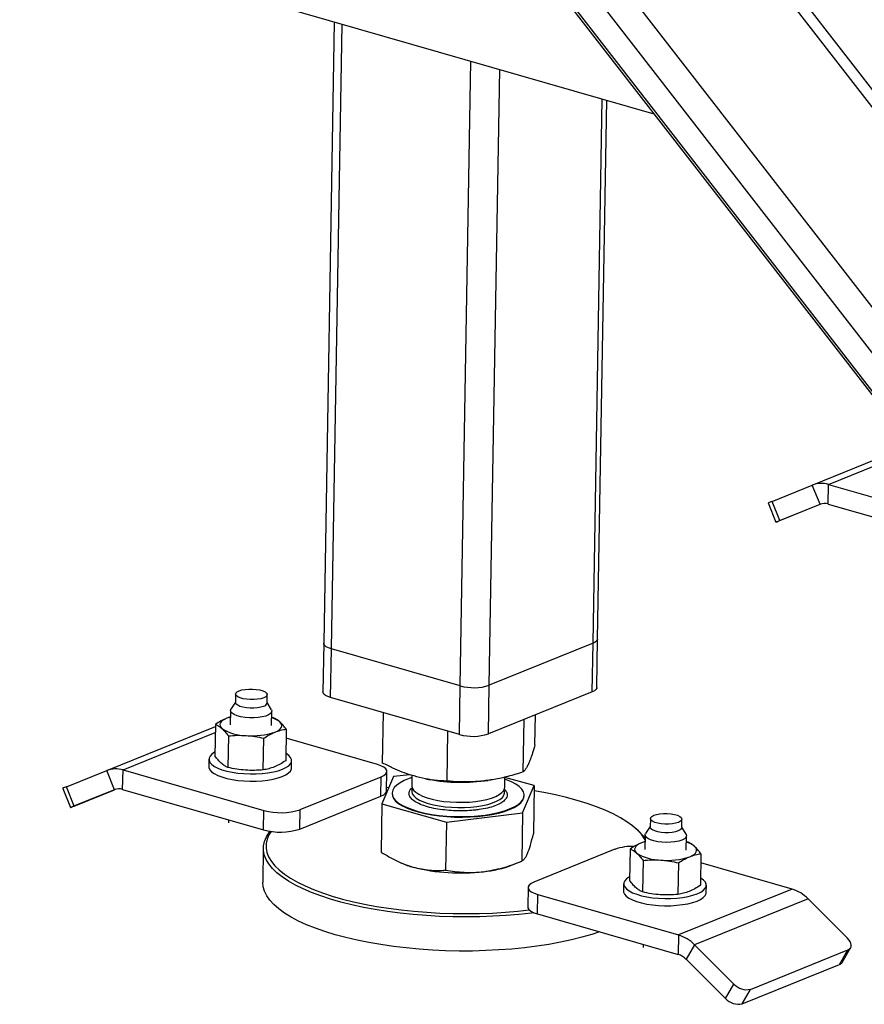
# Model space of a CAD drawing. Header units: millimetres. Extents: x 5 to 589, y 5 to 415.
# Tile 38 of 90: x 248 to 257, y 49 to 59. Entities that reach past the tile are written whole.
import ezdxf

# ---------------------------------------------------------------- set-up
doc = ezdxf.new("R2010")
doc.units = ezdxf.units.MM
doc.layers.add('TRAIT-FORT', color=4, linetype='Continuous', lineweight=25)

msp = doc.modelspace()

# ---------------------------------------------------------------- linework, layer by layer
at = {"layer": 'TRAIT-FORT', "color": 4, "linetype": 'Continuous', "lineweight": 25}
for p, q in [((260.347, 53.312), (251.038, 65.318)), ((260.264, 53.603), (251.147, 65.362)), ((260.312, 51.264), (249.803, 64.818)), ((249.243, 64.618), (259.659, 51.184)), ((259.739, 51.124), (249.297, 64.592)), ((260.139, 51.009), (249.62, 64.575)), ((247.832, 59.794), (254.463, 57.886)), ((251.121, 58.848), (251.011, 52.345)), ((251.092, 52.286), (251.202, 58.824)), ((252.438, 51.899), (252.549, 58.437)), ((252.742, 51.905), (252.851, 58.35)), ((253.828, 52.345), (253.924, 58.041)), ((253.875, 52.389), (253.971, 58.028)), ((256.12, 54), (257.152, 54.418)), ((256.289, 54.006), (257.189, 54.37)), ((255.699, 53.829), (256.12, 54)), ((256.201, 53.799), (256.12, 54)), ((256.286, 53.802), (256.289, 54.006)), ((256.289, 54.006), (257.762, 53.582)), ((255.658, 53.813), (255.739, 53.612)), ((255.78, 53.629), (255.699, 53.829)), ((256.209, 53.802), (255.773, 53.626)), ((255.78, 53.629), (256.201, 53.799)), ((256.286, 53.802), (257.759, 53.379)), ((251.011, 52.345), (251.003, 51.836)), ((253.828, 52.345), (252.742, 51.905)), ((253.819, 51.836), (253.828, 52.345)), ((253.867, 51.881), (253.875, 52.389)), ((251.083, 51.778), (251.092, 52.286)), ((252.438, 51.899), (251.092, 52.286)), ((252.43, 51.39), (252.438, 51.899)), ((252.734, 51.397), (252.742, 51.905)), ((253.819, 51.836), (252.734, 51.397)), ((250.088, 51.73), (250.04, 51.657)), ((250.09, 51.814), (250.088, 51.725)), ((250.418, 51.719), (250.419, 51.808)), ((250.463, 51.65), (250.418, 51.725)), ((252.43, 51.39), (251.083, 51.778)), ((250.035, 51.642), (250.033, 51.492)), ((250.465, 51.484), (250.468, 51.634)), ((251.627, 51.092), (251.636, 51.619)), ((250.034, 51.573), (249.997, 51.561)), ((250.484, 51.566), (250.467, 51.57)), ((253.098, 50.999), (253.107, 51.548)), ((253.22, 51.284), (253.225, 51.596)), ((248.742, 51.013), (249.878, 51.473)), ((248.912, 51.02), (249.877, 51.41)), ((249.879, 51.496), (249.873, 51.166)), ((250.619, 51.446), (250.613, 51.116)), ((252.301, 50.903), (252.31, 51.425)), ((250.014, 51.376), (250.008, 51.046)), ((250.378, 51.021), (250.384, 51.351)), ((251.572, 51.076), (250.617, 51.351)), ((249.811, 51.132), (249.809, 51.055)), ((250.674, 51.041), (250.675, 51.117)), ((248.321, 50.843), (248.742, 51.013)), ((248.824, 50.813), (248.742, 51.013)), ((248.908, 50.816), (248.912, 51.02)), ((248.912, 51.02), (250.384, 50.596)), ((251.669, 50.8), (251.672, 51.003)), ((250.764, 50.604), (251.612, 50.947)), ((251.609, 50.744), (251.612, 50.947)), ((251.742, 50.95), (251.62, 50.664)), ((251.911, 50.97), (251.742, 50.95)), ((251.933, 50.963), (251.931, 50.854)), ((252.074, 50.928), (252.108, 50.921)), ((252.73, 50.911), (252.759, 50.915)), ((252.904, 50.837), (252.906, 50.945)), ((253.213, 50.856), (252.906, 50.942)), ((248.281, 50.826), (248.362, 50.626)), ((248.402, 50.642), (248.321, 50.843)), ((248.831, 50.816), (248.395, 50.639)), ((248.402, 50.642), (248.824, 50.813)), ((248.908, 50.816), (250.381, 50.392)), ((251.693, 50.836), (251.669, 50.833)), ((253.091, 50.57), (253.213, 50.856)), ((253.213, 50.856), (253.204, 50.351)), ((250.761, 50.4), (251.609, 50.744)), ((251.726, 50.777), (251.726, 50.772)), ((253.107, 50.748), (253.107, 50.753)), ((250.381, 50.392), (250.384, 50.596)), ((250.761, 50.4), (250.764, 50.604)), ((251.62, 50.664), (251.611, 50.159)), ((251.62, 50.664), (252.294, 50.474)), ((250.016, 50.497), (250.016, 50.467)), ((252.294, 50.474), (253.091, 50.57)), ((253.091, 50.57), (253.082, 50.066)), ((254.427, 50.51), (254.425, 50.421)), ((254.755, 50.416), (254.756, 50.505)), ((252.294, 50.474), (252.286, 49.97)), ((254.302, 50.382), (254.277, 50.405)), ((254.425, 50.427), (254.377, 50.353)), ((254.8, 50.346), (254.755, 50.422)), ((254.372, 50.338), (254.37, 50.188)), ((254.802, 50.181), (254.805, 50.331)), ((250.379, 50.202), (250.373, 49.846)), ((254.056, 50.189), (253.208, 49.845)), ((254.216, 50.193), (254.21, 49.863)), ((254.371, 50.27), (254.334, 50.257)), ((254.821, 50.263), (254.804, 50.266)), ((254.351, 50.073), (254.345, 49.743)), ((254.956, 50.143), (254.95, 49.813)), ((251.805, 50.054), (251.822, 50.046)), ((252.986, 50.027), (253.072, 50.062)), ((254.721, 50.047), (254.715, 49.718)), ((255.909, 49.773), (254.954, 50.048)), ((253.148, 49.789), (253.145, 49.586)), ((254.147, 49.828), (254.146, 49.752)), ((255.909, 49.773), (254.721, 49.293)), ((255.011, 49.737), (255.012, 49.814)), ((253.245, 49.513), (253.249, 49.716)), ((253.249, 49.716), (254.721, 49.293)), ((256.076, 49.67), (254.889, 49.19)), ((256.487, 49.26), (256.076, 49.67)), ((253.245, 49.513), (254.718, 49.089)), ((254.721, 49.293), (254.718, 49.089)), ((254.353, 49.194), (254.352, 49.163)), ((254.889, 49.19), (254.802, 49.038)), ((254.889, 49.19), (255.3, 48.779)), ((256.433, 49.006), (256.52, 49.158)), ((255.475, 48.724), (256.493, 49.136)), ((256.406, 48.984), (256.493, 49.136)), ((254.802, 49.038), (255.213, 48.627)), ((255.388, 48.572), (256.406, 48.984)), ((255.213, 48.627), (255.3, 48.779)), ((255.388, 48.572), (255.475, 48.724))]:
    msp.add_line(p, q, dxfattribs=at)
at = {"layer": 'TRAIT-FORT', "color": 4, "linetype": 'Continuous', "lineweight": 25, "flags": 128}
for points in [[(255.773, 53.626), (255.758, 53.62), (255.747, 53.615), (255.741, 53.613), (255.74, 53.612), (255.743, 53.614), (255.751, 53.617), (255.764, 53.622), (255.78, 53.629)], [(251.092, 52.286), (251.061, 52.297), (251.038, 52.309), (251.021, 52.322), (251.012, 52.337), (251.011, 52.345)], [(251.092, 52.286), (251.061, 52.297), (251.038, 52.309), (251.021, 52.322), (251.012, 52.337), (251.011, 52.345)], [(253.875, 52.389), (253.875, 52.383), (253.867, 52.369), (253.851, 52.356), (253.828, 52.345)], [(253.875, 52.389), (253.875, 52.383), (253.867, 52.369), (253.851, 52.356), (253.828, 52.345)], [(250.126, 51.848), (250.155, 51.857), (250.189, 51.863), (250.227, 51.866), (250.267, 51.866), (250.306, 51.863), (250.342, 51.857), (250.373, 51.848), (250.397, 51.837), (250.413, 51.824), (250.419, 51.811), (250.416, 51.798), (250.404, 51.785), (250.383, 51.774), (250.354, 51.765), (250.32, 51.759), (250.282, 51.755), (250.242, 51.755), (250.203, 51.759), (250.167, 51.765), (250.136, 51.774), (250.112, 51.785), (250.096, 51.797), (250.09, 51.811), (250.093, 51.824), (250.105, 51.837), (250.126, 51.848)], [(251.083, 51.778), (251.053, 51.788), (251.029, 51.8), (251.012, 51.814), (251.004, 51.828), (251.003, 51.836)], [(253.867, 51.881), (253.866, 51.875), (253.858, 51.861), (253.842, 51.848), (253.819, 51.836)], [(250.381, 51.685), (250.353, 51.676), (250.319, 51.67), (250.28, 51.666), (250.241, 51.666), (250.202, 51.67), (250.166, 51.676), (250.135, 51.685), (250.111, 51.696), (250.095, 51.708), (250.088, 51.722), (250.088, 51.725)], [(250.463, 51.65), (250.467, 51.641), (250.466, 51.625), (250.454, 51.61), (250.434, 51.596), (250.404, 51.584), (250.368, 51.575), (250.326, 51.568), (250.28, 51.565), (250.234, 51.565), (250.188, 51.569), (250.145, 51.576), (250.107, 51.586), (250.076, 51.598), (250.053, 51.612), (250.039, 51.627), (250.035, 51.643), (250.04, 51.657)], [(249.997, 51.561), (249.972, 51.549), (249.952, 51.537), (249.938, 51.523), (249.929, 51.51), (249.925, 51.495), (249.927, 51.481), (249.934, 51.467), (249.947, 51.453)], [(250.034, 51.573), (250.025, 51.571), (249.997, 51.561)], [(250.501, 51.415), (250.526, 51.427), (250.546, 51.439), (250.56, 51.452), (250.569, 51.466), (250.573, 51.48), (250.571, 51.495), (250.564, 51.509), (250.552, 51.523)], [(249.874, 51.206), (249.87, 51.204), (249.841, 51.184), (249.822, 51.164), (249.812, 51.142), (249.812, 51.121), (249.821, 51.099), (249.84, 51.078), (249.867, 51.057), (249.903, 51.039), (249.947, 51.022), (249.997, 51.007), (250.053, 50.996), (250.113, 50.987), (250.176, 50.981), (250.241, 50.978), (250.305, 50.979), (250.368, 50.982), (250.428, 50.989), (250.485, 50.999), (250.535, 51.012), (250.58, 51.027)], [(250.58, 51.027), (250.616, 51.045), (250.645, 51.064), (250.664, 51.085), (250.674, 51.106), (250.674, 51.128), (250.665, 51.15), (250.646, 51.171), (250.618, 51.191), (250.614, 51.194)], [(249.809, 51.055), (249.81, 51.044), (249.82, 51.022), (249.838, 51.001), (249.866, 50.981), (249.902, 50.962), (249.946, 50.946), (249.996, 50.931), (250.052, 50.919), (250.112, 50.91), (250.175, 50.904), (250.239, 50.902), (250.304, 50.902), (250.367, 50.906), (250.427, 50.913), (250.483, 50.923), (250.534, 50.936), (250.578, 50.951)], [(250.578, 50.951), (250.615, 50.969), (250.643, 50.988), (250.663, 51.008), (250.673, 51.03), (250.674, 51.041)], [(251.612, 50.947), (251.641, 50.962), (251.661, 50.978), (251.671, 50.996), (251.671, 51.013), (251.66, 51.031), (251.639, 51.048), (251.609, 51.063), (251.572, 51.076)], [(251.733, 50.809), (251.726, 50.781), (251.729, 50.753), (251.741, 50.726), (251.763, 50.699), (251.794, 50.673), (251.834, 50.648), (251.882, 50.625), (251.938, 50.604), (252, 50.585), (252.068, 50.568), (252.141, 50.555), (252.218, 50.544), (252.298, 50.537), (252.379, 50.532), (252.461, 50.531), (252.542, 50.533), (252.622, 50.539), (252.698, 50.548), (252.771, 50.559), (252.838, 50.574), (252.9, 50.591), (252.955, 50.611), (253.002, 50.633), (253.041, 50.656), (253.072, 50.682), (253.093, 50.708), (253.104, 50.735), (253.106, 50.763), (253.099, 50.791), (253.081, 50.818), (253.055, 50.845), (253.019, 50.87), (252.975, 50.894), (252.923, 50.916), (252.906, 50.923)], [(251.933, 50.939), (251.904, 50.93), (251.853, 50.909), (251.81, 50.886), (251.775, 50.861), (251.749, 50.835), (251.733, 50.809)], [(251.609, 50.744), (251.638, 50.758), (251.658, 50.775), (251.668, 50.792), (251.669, 50.8)], [(251.931, 50.854), (251.931, 50.853), (251.936, 50.83), (251.95, 50.808), (251.973, 50.786), (252.004, 50.765), (252.044, 50.746), (252.091, 50.728), (252.144, 50.713), (252.203, 50.701), (252.266, 50.691), (252.332, 50.685), (252.399, 50.681), (252.467, 50.681), (252.534, 50.684), (252.598, 50.69), (252.66, 50.699), (252.716, 50.711), (252.766, 50.726), (252.81, 50.743), (252.846, 50.761), (252.874, 50.782), (252.893, 50.804), (252.903, 50.826), (252.904, 50.837)], [(251.934, 50.818), (251.933, 50.815), (251.931, 50.793), (251.937, 50.77), (251.954, 50.747), (251.979, 50.725), (252.013, 50.705), (252.054, 50.686), (252.103, 50.669), (252.158, 50.655), (252.217, 50.643), (252.281, 50.634), (252.348, 50.629)], [(252.348, 50.629), (252.415, 50.626), (252.483, 50.626), (252.549, 50.63), (252.613, 50.637), (252.673, 50.647), (252.728, 50.659), (252.777, 50.675), (252.819, 50.692), (252.853, 50.711), (252.879, 50.732), (252.895, 50.754), (252.903, 50.777), (252.901, 50.8), (252.9, 50.802)], [(254.371, 50.289), (254.365, 50.3), (254.333, 50.346), (254.291, 50.391), (254.241, 50.435), (254.181, 50.478), (254.114, 50.52), (254.038, 50.56), (253.954, 50.598), (253.863, 50.635), (253.765, 50.669), (253.66, 50.701), (253.55, 50.731), (253.434, 50.758), (253.313, 50.782), (253.212, 50.8)], [(251.726, 50.772), (251.729, 50.748), (251.741, 50.721), (251.763, 50.694), (251.794, 50.668), (251.834, 50.643), (251.882, 50.62), (251.938, 50.599), (252, 50.58), (252.068, 50.563), (252.141, 50.55), (252.218, 50.539), (252.298, 50.532), (252.379, 50.527), (252.461, 50.526), (252.542, 50.528), (252.621, 50.534), (252.698, 50.542), (252.771, 50.554), (252.838, 50.569), (252.9, 50.586), (252.955, 50.606), (253.002, 50.628), (253.041, 50.651), (253.072, 50.677), (253.093, 50.703), (253.104, 50.73), (253.107, 50.748)], [(248.395, 50.639), (248.38, 50.633), (248.369, 50.629), (248.363, 50.626), (248.362, 50.626), (248.365, 50.627), (248.373, 50.631), (248.386, 50.636), (248.402, 50.642)], [(254.72, 50.471), (254.691, 50.462), (254.657, 50.455), (254.619, 50.452), (254.579, 50.452), (254.54, 50.455), (254.504, 50.462), (254.473, 50.47), (254.449, 50.482), (254.433, 50.494), (254.427, 50.507), (254.43, 50.521), (254.442, 50.533), (254.463, 50.545), (254.492, 50.553), (254.526, 50.56), (254.564, 50.563), (254.604, 50.563), (254.643, 50.56), (254.679, 50.554), (254.71, 50.545), (254.734, 50.534), (254.749, 50.521), (254.756, 50.508), (254.753, 50.494), (254.741, 50.482), (254.72, 50.471)], [(254.755, 50.416), (254.752, 50.405), (254.739, 50.393), (254.718, 50.382), (254.69, 50.373), (254.655, 50.366), (254.617, 50.363), (254.578, 50.363), (254.539, 50.366), (254.503, 50.373), (254.472, 50.381), (254.448, 50.393), (254.432, 50.405), (254.425, 50.418), (254.425, 50.421)], [(253.208, 49.526), (253.182, 49.522), (253.051, 49.508), (252.917, 49.496), (252.78, 49.488), (252.642, 49.483), (252.502, 49.481), (252.362, 49.482), (252.223, 49.487), (252.084, 49.495), (251.947, 49.506), (251.811, 49.521), (251.679, 49.538), (251.55, 49.559), (251.426, 49.582), (251.306, 49.608), (251.191, 49.637), (251.082, 49.668), (250.979, 49.702), (250.883, 49.738), (250.795, 49.776), (250.714, 49.815), (250.641, 49.857), (250.576, 49.9), (250.521, 49.944), (250.474, 49.99), (250.436, 50.036), (250.408, 50.083), (250.389, 50.13), (250.38, 50.177), (250.381, 50.224), (250.391, 50.271), (250.411, 50.318), (250.44, 50.364), (250.451, 50.378)], [(250.46, 50.376), (250.438, 50.341), (250.419, 50.296), (250.408, 50.249), (250.408, 50.202), (250.417, 50.156), (250.435, 50.109), (250.463, 50.063), (250.5, 50.017), (250.546, 49.973), (250.601, 49.929), (250.665, 49.887), (250.737, 49.846), (250.817, 49.806), (250.904, 49.769), (250.999, 49.733), (251.1, 49.7), (251.207, 49.669), (251.321, 49.641), (251.439, 49.615), (251.562, 49.592), (251.689, 49.572), (251.82, 49.555), (251.953, 49.541), (252.089, 49.53), (252.226, 49.522), (252.363, 49.517), (252.501, 49.516), (252.639, 49.517), (252.775, 49.522), (252.91, 49.531), (253.042, 49.542), (253.16, 49.555)], [(254.757, 50.286), (254.724, 50.276), (254.684, 50.268), (254.64, 50.263), (254.594, 50.261), (254.547, 50.263), (254.503, 50.269), (254.462, 50.277), (254.427, 50.288), (254.4, 50.302), (254.382, 50.316), (254.373, 50.332), (254.374, 50.348), (254.377, 50.353)], [(254.8, 50.346), (254.801, 50.345), (254.805, 50.329), (254.798, 50.314), (254.782, 50.299), (254.757, 50.286)], [(254.334, 50.257), (254.309, 50.246), (254.289, 50.233), (254.275, 50.22), (254.266, 50.206), (254.262, 50.192), (254.264, 50.178), (254.271, 50.163), (254.283, 50.15)], [(254.371, 50.27), (254.362, 50.267), (254.334, 50.257)], [(254.838, 50.112), (254.863, 50.123), (254.883, 50.136), (254.897, 50.149), (254.906, 50.163), (254.91, 50.177), (254.908, 50.192), (254.901, 50.206), (254.888, 50.22)], [(254.211, 49.903), (254.207, 49.9), (254.178, 49.881), (254.159, 49.861), (254.149, 49.839), (254.149, 49.817), (254.158, 49.795), (254.177, 49.774), (254.204, 49.754), (254.24, 49.735), (254.284, 49.719), (254.334, 49.704), (254.39, 49.692), (254.45, 49.683), (254.513, 49.677), (254.578, 49.675), (254.642, 49.675), (254.705, 49.679), (254.765, 49.686), (254.822, 49.696), (254.872, 49.709), (254.916, 49.724), (254.953, 49.742), (254.981, 49.761), (255.001, 49.781), (255.011, 49.803), (255.011, 49.825), (255.002, 49.846), (254.983, 49.868), (254.955, 49.888), (254.951, 49.89)], [(253.895, 49.326), (253.815, 49.299), (253.711, 49.269), (253.601, 49.241), (253.486, 49.216), (253.365, 49.194), (253.24, 49.175), (253.111, 49.159), (252.978, 49.145), (252.843, 49.136), (252.705, 49.129), (252.566, 49.125), (252.426, 49.125), (252.286, 49.128), (252.147, 49.135), (252.009, 49.144), (251.873, 49.157), (251.739, 49.173), (251.608, 49.192), (251.481, 49.214), (251.359, 49.239), (251.242, 49.266), (251.13, 49.296), (251.024, 49.329), (250.924, 49.363), (250.832, 49.4), (250.747, 49.439), (250.67, 49.48), (250.601, 49.522), (250.541, 49.566), (250.49, 49.611), (250.448, 49.657), (250.415, 49.703), (250.392, 49.75), (250.378, 49.797), (250.373, 49.845), (250.373, 49.846)], [(253.208, 49.845), (253.179, 49.831), (253.159, 49.815), (253.149, 49.797), (253.149, 49.779), (253.16, 49.761), (253.181, 49.745), (253.211, 49.729), (253.249, 49.716)], [(254.146, 49.752), (254.147, 49.741), (254.157, 49.719), (254.175, 49.698), (254.203, 49.678), (254.239, 49.659), (254.283, 49.642), (254.333, 49.628), (254.389, 49.616), (254.449, 49.607), (254.512, 49.601), (254.576, 49.598), (254.641, 49.599), (254.704, 49.603), (254.764, 49.61), (254.82, 49.62), (254.871, 49.633), (254.915, 49.648), (254.952, 49.665), (254.98, 49.685), (255, 49.705), (255.01, 49.727), (255.011, 49.737)], [(253.145, 49.586), (253.146, 49.576), (253.157, 49.558), (253.178, 49.541), (253.207, 49.526), (253.245, 49.513)], [(256.493, 49.136), (256.507, 49.144), (256.518, 49.156), (256.525, 49.17), (256.526, 49.186), (256.523, 49.204), (256.515, 49.223), (256.503, 49.242), (256.487, 49.26)]]:
    msp.add_lwpolyline(points, dxfattribs=at)
at = {"layer": 'TRAIT-FORT', "color": 4, "linetype": 'Continuous', "lineweight": 25}
for centre, radius, start, end in [((256.213, 53.76), 0.258, 72.8647, 111.2543), ((264.999, 30.849), 24.791, 112.0349, 112.1357), ((256.248, 53.679), 0.129, 72.8647, 111.2543), ((252.579, 52.413), 0.533, 254.65, 287.798), ((250.373, 51.731), 0.0465, 280.5705, 345.5972), ((250.399, 51.327), 0.249, 52.0555, 74.1402), ((250.197, 51.849), 0.469, 237.67, 270.2268), ((250.267, 52.113), 0.736, 264.66, 288.5497), ((252.571, 51.904), 0.533, 254.65, 287.798), ((248.836, 50.773), 0.258, 72.8647, 111.2543), ((252.45, 52.781), 1.891, 259.5588, 278.5067), ((257.622, 27.863), 24.791, 112.0349, 112.1357), ((248.87, 50.693), 0.129, 72.8647, 111.2543), ((250.561, 51.238), 0.666, 254.65, 287.798), ((250.557, 51.035), 0.666, 254.65, 287.798), ((253.951, 49.991), 0.525, 36.7868, 48.1373), ((254.241, 49.653), 0.567, 88.2719, 109.1011), ((254.736, 50.024), 0.249, 52.0555, 74.1402), ((254.534, 50.546), 0.469, 237.67, 270.2268), ((254.604, 50.809), 0.736, 264.66, 288.5497), ((252.178, 50.853), 0.882, 246.2376, 254.8444), ((252.439, 51.934), 1.993, 255.7058, 277.017), ((252.568, 51.12), 1.171, 275.6114, 290.8762), ((255.791, 49.395), 0.396, 44.0565, 72.7637), ((254.604, 48.914), 0.396, 44.0565, 72.7637), ((254.659, 48.9), 0.198, 44.0565, 72.7637), ((256.388, 49.033), 0.0524, 289.9485, 329.4143), ((255.435, 48.902), 0.182, 222.1826, 282.6162), ((255.348, 48.75), 0.182, 222.1826, 282.6162)]:
    msp.add_arc(centre, radius, start, end, dxfattribs=at)
for points, knots in [([(249.997, 51.561), (249.977, 51.552), (249.937, 51.534), (249.898, 51.509), (249.879, 51.496)], [0, 0, 0, 0, 0.497844, 1, 1, 1, 1]), ([(250.552, 51.523), (250.54, 51.532), (250.518, 51.551), (250.495, 51.561), (250.484, 51.566)], [0, 0, 0, 0, 0.4978438, 1, 1, 1, 1]), ([(250.619, 51.446), (250.608, 51.461), (250.585, 51.49), (250.563, 51.512), (250.552, 51.523)], [0, 0, 0, 0, 0.4981655, 1, 1, 1, 1]), ([(249.879, 51.496), (249.89, 51.491), (249.912, 51.481), (249.935, 51.462), (249.947, 51.453)], [0, 0, 0, 0, 0.498165, 1, 1, 1, 1]), ([(249.947, 51.453), (249.958, 51.442), (249.98, 51.42), (250.003, 51.391), (250.014, 51.376)], [0, 0, 0, 0, 0.497844, 1, 1, 1, 1]), ([(250.384, 51.351), (250.403, 51.363), (250.442, 51.389), (250.482, 51.406), (250.501, 51.415)], [0, 0, 0, 0, 0.498165, 1, 1, 1, 1]), ([(250.501, 51.415), (250.521, 51.422), (250.56, 51.437), (250.599, 51.443), (250.619, 51.446)], [0, 0, 0, 0, 0.4978438, 1, 1, 1, 1]), ([(250.014, 51.376), (250.044, 51.379), (250.106, 51.384), (250.168, 51.381), (250.199, 51.38)], [0, 0, 0, 0, 0.498165, 1, 1, 1, 1]), ([(250.199, 51.38), (250.23, 51.377), (250.292, 51.371), (250.353, 51.358), (250.384, 51.351)], [0, 0, 0, 0, 0.497844, 1, 1, 1, 1]), ([(253.22, 51.284), (253.212, 51.255), (253.196, 51.2), (253.173, 51.133), (253.153, 51.084), (253.134, 51.047), (253.116, 51.019), (253.104, 51.006), (253.098, 50.999)], [0, 0, 0, 0, 0.202068, 0.3827, 0.555315, 0.692992, 0.838894, 1, 1, 1, 1]), ([(249.94, 51.089), (249.929, 51.1), (249.907, 51.122), (249.884, 51.151), (249.873, 51.166)], [0, 0, 0, 0, 0.497844, 1, 1, 1, 1]), ([(250.613, 51.116), (250.594, 51.103), (250.555, 51.078), (250.515, 51.06), (250.495, 51.052)], [0, 0, 0, 0, 0.498165, 1, 1, 1, 1]), ([(250.008, 51.046), (249.997, 51.051), (249.974, 51.061), (249.952, 51.08), (249.94, 51.089)], [0, 0, 0, 0, 0.498165, 1, 1, 1, 1]), ([(250.193, 51.017), (250.162, 51.02), (250.1, 51.025), (250.039, 51.039), (250.008, 51.046)], [0, 0, 0, 0, 0.4978438, 1, 1, 1, 1]), ([(250.378, 51.021), (250.348, 51.018), (250.286, 51.013), (250.224, 51.015), (250.193, 51.017)], [0, 0, 0, 0, 0.4981655, 1, 1, 1, 1]), ([(250.495, 51.052), (250.476, 51.045), (250.436, 51.03), (250.398, 51.024), (250.378, 51.021)], [0, 0, 0, 0, 0.4978437, 1, 1, 1, 1]), ([(252.301, 50.903), (252.256, 50.905), (252.171, 50.91), (252.045, 50.932), (251.934, 50.961), (251.83, 50.997), (251.731, 51.039), (251.663, 51.074), (251.627, 51.092)], [0, 0, 0, 0, 0.202068, 0.3827, 0.555315, 0.692992, 0.838894, 1, 1, 1, 1]), ([(253.098, 50.999), (253.045, 50.982), (252.944, 50.951), (252.795, 50.919), (252.664, 50.901), (252.542, 50.894), (252.424, 50.894), (252.344, 50.9), (252.301, 50.903)], [0, 0, 0, 0, 0.202068, 0.3827, 0.555315, 0.692992, 0.838894, 1, 1, 1, 1]), ([(252.343, 50.594), (252.312, 50.597), (252.249, 50.602), (252.158, 50.617), (252.074, 50.639), (252.002, 50.666), (251.957, 50.693), (251.931, 50.715), (251.912, 50.737), (251.899, 50.765), (251.905, 50.787), (251.908, 50.797)], [0, 0, 0, 0, 0.1164968, 0.2399717, 0.3685799, 0.4999174, 0.6312549, 0.6956328, 0.7600283, 0.8835032, 1, 1, 1, 1]), ([(251.908, 50.797), (251.913, 50.808), (251.919, 50.82), (251.934, 50.831), (251.936, 50.832)], [0, 0, 0, 0, 0.866863, 1, 1, 1, 1]), ([(252.896, 50.819), (252.898, 50.818), (252.906, 50.811), (252.92, 50.793), (252.933, 50.765), (252.927, 50.743), (252.925, 50.733)], [0, 0, 0, 0, 0.049032, 0.25023, 0.636016, 1, 1, 1, 1]), ([(252.925, 50.733), (252.918, 50.722), (252.906, 50.701), (252.864, 50.671), (252.804, 50.643), (252.726, 50.62), (252.65, 50.606), (252.586, 50.598), (252.52, 50.593), (252.439, 50.59), (252.374, 50.593), (252.343, 50.594)], [0, 0, 0, 0, 0.1164968, 0.2399717, 0.3685799, 0.4999174, 0.6312549, 0.6956328, 0.7600283, 0.8835032, 1, 1, 1, 1]), ([(253.142, 50.146), (253.153, 50.173), (253.173, 50.228), (253.194, 50.31), (253.204, 50.351)], [0, 0, 0, 0, 0.494511, 1, 1, 1, 1]), ([(254.334, 50.257), (254.314, 50.248), (254.274, 50.231), (254.235, 50.206), (254.216, 50.193)], [0, 0, 0, 0, 0.497844, 1, 1, 1, 1]), ([(254.216, 50.193), (254.227, 50.188), (254.249, 50.177), (254.272, 50.159), (254.283, 50.15)], [0, 0, 0, 0, 0.4981655, 1, 1, 1, 1]), ([(254.888, 50.22), (254.877, 50.229), (254.855, 50.247), (254.832, 50.258), (254.821, 50.263)], [0, 0, 0, 0, 0.4978437, 1, 1, 1, 1]), ([(254.956, 50.143), (254.945, 50.157), (254.922, 50.187), (254.9, 50.209), (254.888, 50.22)], [0, 0, 0, 0, 0.498165, 1, 1, 1, 1]), ([(251.611, 50.159), (251.666, 50.127), (251.748, 50.078), (251.861, 50.029), (251.918, 50.011), (251.947, 50.002)], [0, 0, 0, 0, 0.495251, 0.746818, 1, 1, 1, 1]), ([(253.082, 50.066), (253.092, 50.072), (253.106, 50.081), (253.127, 50.112), (253.137, 50.135), (253.142, 50.146)], [0, 0, 0, 0, 0.495251, 0.746818, 1, 1, 1, 1]), ([(254.283, 50.15), (254.295, 50.139), (254.317, 50.117), (254.34, 50.087), (254.351, 50.073)], [0, 0, 0, 0, 0.4978438, 1, 1, 1, 1]), ([(254.351, 50.073), (254.381, 50.075), (254.443, 50.081), (254.505, 50.078), (254.536, 50.077)], [0, 0, 0, 0, 0.498165, 1, 1, 1, 1]), ([(254.536, 50.077), (254.567, 50.074), (254.629, 50.068), (254.69, 50.054), (254.721, 50.047)], [0, 0, 0, 0, 0.497844, 1, 1, 1, 1]), ([(254.721, 50.047), (254.74, 50.06), (254.779, 50.085), (254.819, 50.103), (254.838, 50.112)], [0, 0, 0, 0, 0.498165, 1, 1, 1, 1]), ([(254.838, 50.112), (254.858, 50.119), (254.897, 50.133), (254.936, 50.14), (254.956, 50.143)], [0, 0, 0, 0, 0.497844, 1, 1, 1, 1]), ([(251.947, 50.002), (252.004, 49.989), (252.118, 49.964), (252.229, 49.968), (252.286, 49.97)], [0, 0, 0, 0, 0.494511, 1, 1, 1, 1]), ([(252.286, 49.97), (252.35, 49.961), (252.447, 49.947), (252.581, 49.946), (252.649, 49.952), (252.683, 49.955)], [0, 0, 0, 0, 0.495251, 0.746818, 1, 1, 1, 1]), ([(252.683, 49.955), (252.75, 49.967), (252.885, 49.989), (253.016, 50.04), (253.082, 50.066)], [0, 0, 0, 0, 0.494511, 1, 1, 1, 1]), ([(254.277, 49.786), (254.266, 49.797), (254.243, 49.819), (254.221, 49.848), (254.21, 49.863)], [0, 0, 0, 0, 0.497844, 1, 1, 1, 1]), ([(254.345, 49.743), (254.334, 49.748), (254.311, 49.758), (254.289, 49.777), (254.277, 49.786)], [0, 0, 0, 0, 0.498165, 1, 1, 1, 1]), ([(254.95, 49.813), (254.931, 49.8), (254.892, 49.775), (254.852, 49.757), (254.832, 49.748)], [0, 0, 0, 0, 0.498165, 1, 1, 1, 1]), ([(254.53, 49.713), (254.499, 49.716), (254.437, 49.722), (254.376, 49.736), (254.345, 49.743)], [0, 0, 0, 0, 0.497844, 1, 1, 1, 1]), ([(254.715, 49.718), (254.684, 49.715), (254.623, 49.71), (254.561, 49.712), (254.53, 49.713)], [0, 0, 0, 0, 0.498165, 1, 1, 1, 1]), ([(254.832, 49.748), (254.813, 49.741), (254.773, 49.727), (254.735, 49.721), (254.715, 49.718)], [0, 0, 0, 0, 0.497844, 1, 1, 1, 1])]:
    msp.add_open_spline(points, degree=3, knots=knots, dxfattribs=at)

doc.saveas('drawing.dxf')
